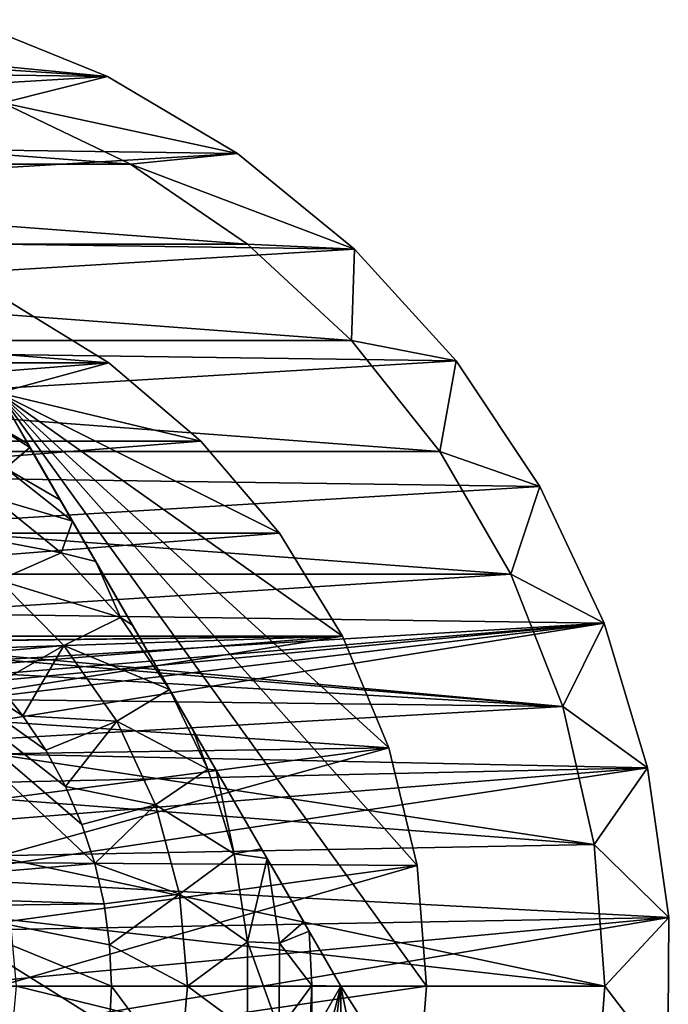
# Model space of a CAD drawing. Header units: inches. Extents: x -9.1 to 9.1, y 0 to 18.8.
# Tile 223 of 256: x -8.529 to -8.358, y 18.221 to 18.481. Entities that reach past the tile are written whole.
import ezdxf

# ---------------------------------------------------------------- set-up
doc = ezdxf.new("R2010")
doc.units = ezdxf.units.IN
doc.header["$LTSCALE"] = 65.185185
doc.header["$MEASUREMENT"] = 0
for name, color, linetype in [('217', 7, 'CONTINUOUS'), ('220', 7, 'CONTINUOUS'), ('221', 7, 'CONTINUOUS'), ('535', 7, 'CONTINUOUS'), ('536', 7, 'CONTINUOUS'), ('537', 7, 'CONTINUOUS'), ('538', 7, 'CONTINUOUS'), ('539', 7, 'CONTINUOUS'), ('544', 7, 'CONTINUOUS'), ('545', 7, 'CONTINUOUS'), ('550', 7, 'CONTINUOUS'), ('551', 7, 'CONTINUOUS'), ('552', 7, 'CONTINUOUS'), ('574', 7, 'CONTINUOUS'), ('69', 7, 'CONTINUOUS'), ('75', 7, 'CONTINUOUS'), ('95', 7, 'CONTINUOUS')]:
    doc.layers.add(name, color=color, linetype=linetype)

msp = doc.modelspace()

# ---------------------------------------------------------------- linework, layer by layer
at = {"layer": '217', "color": 252, "linetype": 'Continuous', "true_color": 0x969696}
for points in [[(-8.71634, 18.45872, 6.407), (-8.5, 18.44251, 6.407), (-8.75, 18.44251, 6.407), (-8.71634, 18.45872, 6.407)], [(-8.53366, 18.45872, 6.407), (-8.5, 18.44251, 6.407), (-8.71634, 18.45872, 6.407), (-8.53366, 18.45872, 6.407)], [(-8.75, 18.44251, 6.407), (-8.46913, 18.42146, 6.407), (-8.78087, 18.42146, 6.407), (-8.75, 18.44251, 6.407)], [(-8.5, 18.44251, 6.407), (-8.46913, 18.42146, 6.407), (-8.75, 18.44251, 6.407), (-8.5, 18.44251, 6.407)], [(-8.78087, 18.42146, 6.407), (-8.44174, 18.39604, 6.407), (-8.80826, 18.39604, 6.407), (-8.78087, 18.42146, 6.407)], [(-8.46913, 18.42146, 6.407), (-8.44174, 18.39604, 6.407), (-8.78087, 18.42146, 6.407), (-8.46913, 18.42146, 6.407)], [(-8.80826, 18.39604, 6.407), (-8.41844, 18.36683, 6.407), (-8.83156, 18.36683, 6.407), (-8.80826, 18.39604, 6.407)], [(-8.44174, 18.39604, 6.407), (-8.41844, 18.36683, 6.407), (-8.80826, 18.39604, 6.407), (-8.44174, 18.39604, 6.407)], [(-8.83156, 18.36683, 6.407), (-8.39976, 18.33447, 6.407), (-8.85024, 18.33447, 6.407), (-8.83156, 18.36683, 6.407)], [(-8.41844, 18.36683, 6.407), (-8.39976, 18.33447, 6.407), (-8.83156, 18.36683, 6.407), (-8.41844, 18.36683, 6.407)], [(-8.85024, 18.33447, 6.407), (-8.39976, 18.33447, 6.407), (-8.61623, 18.32059, 6.407), (-8.85024, 18.33447, 6.407)], [(-8.39976, 18.33447, 6.407), (-8.38611, 18.29969, 6.407), (-8.61623, 18.32059, 6.407), (-8.39976, 18.33447, 6.407)], [(-8.61623, 18.32059, 6.407), (-8.38611, 18.29969, 6.407), (-8.599, 18.31737, 6.407), (-8.61623, 18.32059, 6.407)], [(-8.599, 18.31737, 6.407), (-8.38611, 18.29969, 6.407), (-8.58265, 18.31104, 6.407), (-8.599, 18.31737, 6.407)], [(-8.58265, 18.31104, 6.407), (-8.38611, 18.29969, 6.407), (-8.56775, 18.30181, 6.407), (-8.58265, 18.31104, 6.407)], [(-8.56775, 18.30181, 6.407), (-8.38611, 18.29969, 6.407), (-8.55479, 18.29, 6.407), (-8.56775, 18.30181, 6.407)], [(-8.38611, 18.29969, 6.407), (-8.37779, 18.26326, 6.407), (-8.55479, 18.29, 6.407), (-8.38611, 18.29969, 6.407)], [(-8.55479, 18.29, 6.407), (-8.37779, 18.26326, 6.407), (-8.54423, 18.27601, 6.407), (-8.55479, 18.29, 6.407)], [(-8.54423, 18.27601, 6.407), (-8.37779, 18.26326, 6.407), (-8.53642, 18.26032, 6.407), (-8.54423, 18.27601, 6.407)], [(-8.37779, 18.26326, 6.407), (-8.375, 18.226, 6.407), (-8.53642, 18.26032, 6.407), (-8.37779, 18.26326, 6.407)], [(-8.53642, 18.26032, 6.407), (-8.375, 18.226, 6.407), (-8.53162, 18.24346, 6.407), (-8.53642, 18.26032, 6.407)], [(-8.375, 18.226, 6.407), (-8.53, 18.226, 6.407), (-8.53162, 18.24346, 6.407), (-8.375, 18.226, 6.407)], [(-8.53, 18.226, 6.407), (-8.37779, 18.18874, 6.407), (-8.53162, 18.20854, 6.407), (-8.53, 18.226, 6.407)], [(-8.375, 18.226, 6.407), (-8.37779, 18.18874, 6.407), (-8.53, 18.226, 6.407), (-8.375, 18.226, 6.407)]]:
    msp.add_3dface(points, dxfattribs=at)
at = {"layer": '220', "color": 252, "linetype": 'Continuous', "true_color": 0x969696}
for points in [[(-8.375, 18.226, 6.532), (-8.37779, 18.18874, 6.532), (-8.375, 18.226, 6.407), (-8.375, 18.226, 6.532)], [(-8.375, 18.226, 6.407), (-8.37779, 18.18874, 6.532), (-8.37779, 18.18874, 6.407), (-8.375, 18.226, 6.407)]]:
    msp.add_3dface(points, dxfattribs=at)
at = {"layer": '221', "color": 252, "linetype": 'Continuous', "true_color": 0x969696}
for points in [[(-8.53367, 18.45872, 6.532), (-8.5, 18.44251, 6.532), (-8.53366, 18.45872, 6.407), (-8.53367, 18.45872, 6.532)], [(-8.5, 18.44251, 6.532), (-8.5, 18.44251, 6.407), (-8.53366, 18.45872, 6.407), (-8.5, 18.44251, 6.532)], [(-8.5, 18.44251, 6.532), (-8.46913, 18.42146, 6.532), (-8.5, 18.44251, 6.407), (-8.5, 18.44251, 6.532)], [(-8.46913, 18.42146, 6.532), (-8.46913, 18.42146, 6.407), (-8.5, 18.44251, 6.407), (-8.46913, 18.42146, 6.532)], [(-8.46913, 18.42146, 6.532), (-8.44174, 18.39604, 6.532), (-8.46913, 18.42146, 6.407), (-8.46913, 18.42146, 6.532)], [(-8.44174, 18.39604, 6.532), (-8.44174, 18.39604, 6.407), (-8.46913, 18.42146, 6.407), (-8.44174, 18.39604, 6.532)], [(-8.44174, 18.39604, 6.532), (-8.41844, 18.36683, 6.532), (-8.44174, 18.39604, 6.407), (-8.44174, 18.39604, 6.532)], [(-8.41844, 18.36683, 6.532), (-8.41844, 18.36683, 6.407), (-8.44174, 18.39604, 6.407), (-8.41844, 18.36683, 6.532)], [(-8.41844, 18.36683, 6.532), (-8.39976, 18.33447, 6.532), (-8.41844, 18.36683, 6.407), (-8.41844, 18.36683, 6.532)], [(-8.39976, 18.33447, 6.532), (-8.39976, 18.33447, 6.407), (-8.41844, 18.36683, 6.407), (-8.39976, 18.33447, 6.532)], [(-8.39976, 18.33447, 6.532), (-8.38611, 18.29969, 6.532), (-8.39976, 18.33447, 6.407), (-8.39976, 18.33447, 6.532)], [(-8.38611, 18.29969, 6.532), (-8.38611, 18.29969, 6.407), (-8.39976, 18.33447, 6.407), (-8.38611, 18.29969, 6.532)], [(-8.38611, 18.29969, 6.532), (-8.37779, 18.26326, 6.532), (-8.38611, 18.29969, 6.407), (-8.38611, 18.29969, 6.532)], [(-8.37779, 18.26326, 6.532), (-8.37779, 18.26326, 6.407), (-8.38611, 18.29969, 6.407), (-8.37779, 18.26326, 6.532)], [(-8.37779, 18.26326, 6.532), (-8.375, 18.226, 6.532), (-8.37779, 18.26326, 6.407), (-8.37779, 18.26326, 6.532)], [(-8.375, 18.226, 6.532), (-8.375, 18.226, 6.407), (-8.37779, 18.26326, 6.407), (-8.375, 18.226, 6.532)]]:
    msp.add_3dface(points, dxfattribs=at)
at = {"layer": '535', "color": 252, "linetype": 'Continuous', "true_color": 0x969696}
for points in [[(-8.53284, 18.40687, 6.319), (-8.74432, 18.39023, 6.319), (-8.50568, 18.39023, 6.319), (-8.53284, 18.40687, 6.319)], [(-8.74432, 18.39023, 6.319), (-8.76854, 18.36954, 6.319), (-8.50568, 18.39023, 6.319), (-8.74432, 18.39023, 6.319)], [(-8.50568, 18.39023, 6.319), (-8.76854, 18.36954, 6.319), (-8.48146, 18.36954, 6.319), (-8.50568, 18.39023, 6.319)], [(-8.76854, 18.36954, 6.319), (-8.78923, 18.34532, 6.319), (-8.48146, 18.36954, 6.319), (-8.76854, 18.36954, 6.319)], [(-8.48146, 18.36954, 6.319), (-8.78923, 18.34532, 6.319), (-8.46077, 18.34532, 6.319), (-8.48146, 18.36954, 6.319)], [(-8.78923, 18.34532, 6.319), (-8.80587, 18.31816, 6.319), (-8.46077, 18.34532, 6.319), (-8.78923, 18.34532, 6.319)], [(-8.46077, 18.34532, 6.319), (-8.80587, 18.31816, 6.319), (-8.44413, 18.31816, 6.319), (-8.46077, 18.34532, 6.319)], [(-8.80587, 18.31816, 6.319), (-8.63334, 18.31594, 6.319), (-8.44413, 18.31816, 6.319), (-8.80587, 18.31816, 6.319)], [(-8.63334, 18.31594, 6.319), (-8.61666, 18.31594, 6.319), (-8.44413, 18.31816, 6.319), (-8.63334, 18.31594, 6.319)], [(-8.61666, 18.31594, 6.319), (-8.60026, 18.31287, 6.319), (-8.44413, 18.31816, 6.319), (-8.61666, 18.31594, 6.319)], [(-8.60026, 18.31287, 6.319), (-8.58471, 18.30685, 6.319), (-8.44413, 18.31816, 6.319), (-8.60026, 18.31287, 6.319)], [(-8.58471, 18.30685, 6.319), (-8.57054, 18.29806, 6.319), (-8.44413, 18.31816, 6.319), (-8.58471, 18.30685, 6.319)], [(-8.44413, 18.31816, 6.319), (-8.57054, 18.29806, 6.319), (-8.43194, 18.28873, 6.319), (-8.44413, 18.31816, 6.319)], [(-8.57054, 18.29806, 6.319), (-8.55821, 18.28682, 6.319), (-8.43194, 18.28873, 6.319), (-8.57054, 18.29806, 6.319)], [(-8.55821, 18.28682, 6.319), (-8.54817, 18.2735, 6.319), (-8.43194, 18.28873, 6.319), (-8.55821, 18.28682, 6.319)], [(-8.54817, 18.2735, 6.319), (-8.54075, 18.25857, 6.319), (-8.43194, 18.28873, 6.319), (-8.54817, 18.2735, 6.319)], [(-8.43194, 18.28873, 6.319), (-8.54075, 18.25857, 6.319), (-8.4245, 18.25776, 6.319), (-8.43194, 18.28873, 6.319)], [(-8.54075, 18.25857, 6.319), (-8.5362, 18.24252, 6.319), (-8.4245, 18.25776, 6.319), (-8.54075, 18.25857, 6.319)], [(-8.5362, 18.24252, 6.319), (-8.53467, 18.226, 6.319), (-8.4245, 18.25776, 6.319), (-8.5362, 18.24252, 6.319)], [(-8.4245, 18.25776, 6.319), (-8.53467, 18.226, 6.319), (-8.422, 18.226, 6.319), (-8.4245, 18.25776, 6.319)], [(-8.53467, 18.226, 6.319), (-8.5362, 18.20948, 6.319), (-8.422, 18.226, 6.319), (-8.53467, 18.226, 6.319)], [(-8.422, 18.226, 6.319), (-8.5362, 18.20948, 6.319), (-8.4245, 18.19424, 6.319), (-8.422, 18.226, 6.319)]]:
    msp.add_3dface(points, dxfattribs=at)
at = {"layer": '536', "color": 252, "linetype": 'Continuous', "true_color": 0x969696}
for points in [[(-8.71716, 18.40687, 6.294), (-8.50568, 18.39023, 6.294), (-8.74432, 18.39023, 6.294), (-8.71716, 18.40687, 6.294)], [(-8.53284, 18.40687, 6.294), (-8.50568, 18.39023, 6.294), (-8.71716, 18.40687, 6.294), (-8.53284, 18.40687, 6.294)], [(-8.74432, 18.39023, 6.294), (-8.50568, 18.39023, 6.294), (-8.53479, 18.38225, 6.294), (-8.74432, 18.39023, 6.294)], [(-8.50568, 18.39023, 6.294), (-8.48146, 18.36954, 6.294), (-8.53479, 18.38225, 6.294), (-8.50568, 18.39023, 6.294)], [(-8.4245, 18.25776, 6.294), (-8.422, 18.226, 6.294), (-8.53479, 18.38225, 6.294), (-8.4245, 18.25776, 6.294)], [(-8.53479, 18.38225, 6.294), (-8.422, 18.226, 6.294), (-8.44458, 18.226, 6.294), (-8.53479, 18.38225, 6.294)], [(-8.43194, 18.28873, 6.294), (-8.4245, 18.25776, 6.294), (-8.53479, 18.38225, 6.294), (-8.43194, 18.28873, 6.294)], [(-8.44413, 18.31816, 6.294), (-8.43194, 18.28873, 6.294), (-8.53479, 18.38225, 6.294), (-8.44413, 18.31816, 6.294)], [(-8.46077, 18.34532, 6.294), (-8.44413, 18.31816, 6.294), (-8.53479, 18.38225, 6.294), (-8.46077, 18.34532, 6.294)], [(-8.48146, 18.36954, 6.294), (-8.46077, 18.34532, 6.294), (-8.53479, 18.38225, 6.294), (-8.48146, 18.36954, 6.294)], [(-8.48146, 18.08246, 6.294), (-8.53479, 18.06975, 6.294), (-8.44458, 18.226, 6.294), (-8.48146, 18.08246, 6.294)], [(-8.46077, 18.10668, 6.294), (-8.48146, 18.08246, 6.294), (-8.44458, 18.226, 6.294), (-8.46077, 18.10668, 6.294)], [(-8.44413, 18.13384, 6.294), (-8.46077, 18.10668, 6.294), (-8.44458, 18.226, 6.294), (-8.44413, 18.13384, 6.294)], [(-8.43194, 18.16327, 6.294), (-8.44413, 18.13384, 6.294), (-8.44458, 18.226, 6.294), (-8.43194, 18.16327, 6.294)], [(-8.4245, 18.19424, 6.294), (-8.43194, 18.16327, 6.294), (-8.44458, 18.226, 6.294), (-8.4245, 18.19424, 6.294)], [(-8.422, 18.226, 6.294), (-8.4245, 18.19424, 6.294), (-8.44458, 18.226, 6.294), (-8.422, 18.226, 6.294)]]:
    msp.add_3dface(points, dxfattribs=at)
at = {"layer": '537', "color": 252, "linetype": 'Continuous', "true_color": 0x969696}
for points in [[(-8.53284, 18.40687, 6.319), (-8.50568, 18.39023, 6.319), (-8.53284, 18.40687, 6.294), (-8.53284, 18.40687, 6.319)], [(-8.50568, 18.39023, 6.319), (-8.50568, 18.39023, 6.294), (-8.53284, 18.40687, 6.294), (-8.50568, 18.39023, 6.319)], [(-8.50568, 18.39023, 6.319), (-8.48146, 18.36954, 6.319), (-8.50568, 18.39023, 6.294), (-8.50568, 18.39023, 6.319)], [(-8.48146, 18.36954, 6.319), (-8.48146, 18.36954, 6.294), (-8.50568, 18.39023, 6.294), (-8.48146, 18.36954, 6.319)], [(-8.48146, 18.36954, 6.319), (-8.46077, 18.34532, 6.319), (-8.48146, 18.36954, 6.294), (-8.48146, 18.36954, 6.319)], [(-8.46077, 18.34532, 6.319), (-8.46077, 18.34532, 6.294), (-8.48146, 18.36954, 6.294), (-8.46077, 18.34532, 6.319)], [(-8.46077, 18.34532, 6.319), (-8.44413, 18.31816, 6.319), (-8.46077, 18.34532, 6.294), (-8.46077, 18.34532, 6.319)], [(-8.44413, 18.31816, 6.319), (-8.44413, 18.31816, 6.294), (-8.46077, 18.34532, 6.294), (-8.44413, 18.31816, 6.319)], [(-8.44413, 18.31816, 6.319), (-8.43194, 18.28873, 6.319), (-8.44413, 18.31816, 6.294), (-8.44413, 18.31816, 6.319)], [(-8.43194, 18.28873, 6.319), (-8.43194, 18.28873, 6.294), (-8.44413, 18.31816, 6.294), (-8.43194, 18.28873, 6.319)], [(-8.43194, 18.28873, 6.319), (-8.4245, 18.25776, 6.319), (-8.43194, 18.28873, 6.294), (-8.43194, 18.28873, 6.319)], [(-8.4245, 18.25776, 6.319), (-8.4245, 18.25776, 6.294), (-8.43194, 18.28873, 6.294), (-8.4245, 18.25776, 6.319)], [(-8.4245, 18.25776, 6.319), (-8.422, 18.226, 6.319), (-8.4245, 18.25776, 6.294), (-8.4245, 18.25776, 6.319)], [(-8.422, 18.226, 6.319), (-8.422, 18.226, 6.294), (-8.4245, 18.25776, 6.294), (-8.422, 18.226, 6.319)]]:
    msp.add_3dface(points, dxfattribs=at)
at = {"layer": '538', "color": 252, "linetype": 'Continuous', "true_color": 0x969696}
for points in [[(-8.422, 18.226, 6.319), (-8.4245, 18.19424, 6.319), (-8.422, 18.226, 6.294), (-8.422, 18.226, 6.319)], [(-8.4245, 18.19424, 6.319), (-8.4245, 18.19424, 6.294), (-8.422, 18.226, 6.294), (-8.4245, 18.19424, 6.319)]]:
    msp.add_3dface(points, dxfattribs=at)
at = {"layer": '539', "color": 252, "linetype": 'Continuous', "true_color": 0x969696}
for points in [[(-8.53627, 18.35461, 6.194), (-8.51828, 18.34013, 6.194), (-8.55455, 18.34698, 6.194), (-8.53627, 18.35461, 6.194)], [(-8.55455, 18.34698, 6.194), (-8.51828, 18.34013, 6.194), (-8.53467, 18.33296, 6.194), (-8.55455, 18.34698, 6.194)], [(-8.51828, 18.34013, 6.194), (-8.50262, 18.32314, 6.194), (-8.53467, 18.33296, 6.194), (-8.51828, 18.34013, 6.194)], [(-8.53467, 18.33296, 6.194), (-8.50262, 18.32314, 6.194), (-8.51753, 18.31572, 6.194), (-8.53467, 18.33296, 6.194)], [(-8.50262, 18.32314, 6.194), (-8.48968, 18.30412, 6.194), (-8.51753, 18.31572, 6.194), (-8.50262, 18.32314, 6.194)], [(-8.51753, 18.31572, 6.194), (-8.48968, 18.30412, 6.194), (-8.50363, 18.29577, 6.194), (-8.51753, 18.31572, 6.194)], [(-8.48968, 18.30412, 6.194), (-8.47958, 18.28315, 6.194), (-8.50363, 18.29577, 6.194), (-8.48968, 18.30412, 6.194)], [(-8.50363, 18.29577, 6.194), (-8.47958, 18.28315, 6.194), (-8.49338, 18.27372, 6.194), (-8.50363, 18.29577, 6.194)], [(-8.47958, 18.28315, 6.194), (-8.47268, 18.26081, 6.194), (-8.49338, 18.27372, 6.194), (-8.47958, 18.28315, 6.194)], [(-8.49338, 18.27372, 6.194), (-8.47268, 18.26081, 6.194), (-8.48711, 18.25022, 6.194), (-8.49338, 18.27372, 6.194)], [(-8.47268, 18.26081, 6.194), (-8.46919, 18.23769, 6.194), (-8.48711, 18.25022, 6.194), (-8.47268, 18.26081, 6.194)], [(-8.48711, 18.25022, 6.194), (-8.46919, 18.23769, 6.194), (-8.485, 18.226, 6.194), (-8.48711, 18.25022, 6.194)], [(-8.46919, 18.23769, 6.194), (-8.46919, 18.21431, 6.194), (-8.485, 18.226, 6.194), (-8.46919, 18.23769, 6.194)], [(-8.485, 18.226, 6.194), (-8.46919, 18.21431, 6.194), (-8.48711, 18.20178, 6.194), (-8.485, 18.226, 6.194)]]:
    msp.add_3dface(points, dxfattribs=at)
at = {"layer": '544', "color": 252, "linetype": 'Continuous', "true_color": 0x969696}
for points in [[(-8.53479, 18.38225, 6.294), (-8.44458, 18.226, 6.294), (-8.53479, 18.38225, 6.20023), (-8.53479, 18.38225, 6.294)], [(-8.53479, 18.38225, 6.20023), (-8.44458, 18.226, 6.294), (-8.5271, 18.36893, 6.19698), (-8.53479, 18.38225, 6.20023)], [(-8.5271, 18.36893, 6.19698), (-8.44458, 18.226, 6.294), (-8.5265, 18.36789, 6.19679), (-8.5271, 18.36893, 6.19698)], [(-8.5265, 18.36789, 6.19679), (-8.44458, 18.226, 6.294), (-8.51848, 18.35399, 6.19507), (-8.5265, 18.36789, 6.19679)], [(-8.51848, 18.35399, 6.19507), (-8.44458, 18.226, 6.294), (-8.51529, 18.34848, 6.19467), (-8.51848, 18.35399, 6.19507)], [(-8.51529, 18.34848, 6.19467), (-8.44458, 18.226, 6.294), (-8.50917, 18.33788, 6.19423), (-8.51529, 18.34848, 6.19467)], [(-8.50917, 18.33788, 6.19423), (-8.44458, 18.226, 6.294), (-8.4995, 18.32112, 6.19402), (-8.50917, 18.33788, 6.19423)], [(-8.44458, 18.226, 6.294), (-8.48968, 18.30412, 6.194), (-8.4995, 18.32112, 6.19402), (-8.44458, 18.226, 6.294)], [(-8.48968, 18.30412, 6.194), (-8.44458, 18.226, 6.294), (-8.48354, 18.29349, 6.194), (-8.48968, 18.30412, 6.194)], [(-8.48354, 18.29349, 6.194), (-8.44458, 18.226, 6.294), (-8.47743, 18.2829, 6.19404), (-8.48354, 18.29349, 6.194)], [(-8.47743, 18.2829, 6.19404), (-8.44458, 18.226, 6.294), (-8.46547, 18.26218, 6.19454), (-8.47743, 18.2829, 6.19404)], [(-8.46547, 18.26218, 6.19454), (-8.44458, 18.226, 6.294), (-8.46397, 18.25959, 6.19469), (-8.46547, 18.26218, 6.19454)], [(-8.46397, 18.25959, 6.19469), (-8.44458, 18.226, 6.294), (-8.45433, 18.24289, 6.19638), (-8.46397, 18.25959, 6.19469)], [(-8.45433, 18.24289, 6.19638), (-8.44458, 18.226, 6.294), (-8.45291, 18.24043, 6.19678), (-8.45433, 18.24289, 6.19638)], [(-8.44458, 18.226, 6.294), (-8.44458, 18.226, 6.20023), (-8.45291, 18.24043, 6.19678), (-8.44458, 18.226, 6.294)]]:
    msp.add_3dface(points, dxfattribs=at)
at = {"layer": '545', "color": 252, "linetype": 'Continuous', "true_color": 0x969696}
for points in [[(-8.44458, 18.226, 6.294), (-8.53479, 18.06975, 6.294), (-8.44458, 18.226, 6.20023), (-8.44458, 18.226, 6.294)], [(-8.44458, 18.226, 6.20023), (-8.53479, 18.06975, 6.294), (-8.45223, 18.21275, 6.19699), (-8.44458, 18.226, 6.20023)]]:
    msp.add_3dface(points, dxfattribs=at)
at = {"layer": '550', "color": 252, "linetype": 'Continuous', "true_color": 0x969696}
for points in [[(-8.6, 18.25061, 6.214), (-8.6, 18.34337, 6.214), (-8.50942, 18.25826, 6.214), (-8.6, 18.25061, 6.214)], [(-8.50942, 18.25826, 6.214), (-8.6, 18.34337, 6.214), (-8.51282, 18.2686, 6.214), (-8.50942, 18.25826, 6.214)], [(-8.51282, 18.2686, 6.214), (-8.6, 18.34337, 6.214), (-8.51714, 18.27859, 6.214), (-8.51282, 18.2686, 6.214)], [(-8.51714, 18.27859, 6.214), (-8.6, 18.34337, 6.214), (-8.52235, 18.28815, 6.214), (-8.51714, 18.27859, 6.214)], [(-8.52235, 18.28815, 6.214), (-8.6, 18.34337, 6.214), (-8.5284, 18.29719, 6.214), (-8.52235, 18.28815, 6.214)], [(-8.5284, 18.29719, 6.214), (-8.6, 18.34337, 6.214), (-8.53525, 18.30565, 6.214), (-8.5284, 18.29719, 6.214)], [(-8.50697, 18.24765, 6.214), (-8.6, 18.25061, 6.214), (-8.50942, 18.25826, 6.214), (-8.50697, 18.24765, 6.214)], [(-8.55649, 18.24701, 6.214), (-8.6, 18.25061, 6.214), (-8.50697, 18.24765, 6.214), (-8.55649, 18.24701, 6.214)], [(-8.50549, 18.23687, 6.214), (-8.55649, 18.24701, 6.214), (-8.50697, 18.24765, 6.214), (-8.50549, 18.23687, 6.214)], [(-8.55649, 18.20499, 6.214), (-8.55649, 18.24701, 6.214), (-8.50549, 18.21513, 6.214), (-8.55649, 18.20499, 6.214)], [(-8.50549, 18.21513, 6.214), (-8.55649, 18.24701, 6.214), (-8.505, 18.226, 6.214), (-8.50549, 18.21513, 6.214)], [(-8.505, 18.226, 6.214), (-8.55649, 18.24701, 6.214), (-8.50549, 18.23687, 6.214), (-8.505, 18.226, 6.214)]]:
    msp.add_3dface(points, dxfattribs=at)
at = {"layer": '551', "color": 252, "linetype": 'Continuous', "true_color": 0x969696}
for points in [[(-8.47958, 18.28315, 6.194), (-8.48968, 18.30412, 6.194), (-8.48354, 18.29349, 6.194), (-8.47958, 18.28315, 6.194)], [(-8.47958, 18.28315, 6.194), (-8.48354, 18.29349, 6.194), (-8.47743, 18.2829, 6.19404), (-8.47958, 18.28315, 6.194)], [(-8.47268, 18.26081, 6.194), (-8.47958, 18.28315, 6.194), (-8.47743, 18.2829, 6.19404), (-8.47268, 18.26081, 6.194)], [(-8.47268, 18.26081, 6.194), (-8.47743, 18.2829, 6.19404), (-8.46547, 18.26218, 6.19454), (-8.47268, 18.26081, 6.194)], [(-8.47268, 18.26081, 6.194), (-8.46547, 18.26218, 6.19454), (-8.46397, 18.25959, 6.19469), (-8.47268, 18.26081, 6.194)], [(-8.46919, 18.23769, 6.194), (-8.47268, 18.26081, 6.194), (-8.46397, 18.25959, 6.19469), (-8.46919, 18.23769, 6.194)], [(-8.46919, 18.23769, 6.194), (-8.46397, 18.25959, 6.19469), (-8.46077, 18.23727, 6.19471), (-8.46919, 18.23769, 6.194)], [(-8.46397, 18.25959, 6.19469), (-8.45433, 18.24289, 6.19638), (-8.46077, 18.23727, 6.19471), (-8.46397, 18.25959, 6.19469)], [(-8.45433, 18.24289, 6.19638), (-8.45291, 18.24043, 6.19678), (-8.46077, 18.23727, 6.19471), (-8.45433, 18.24289, 6.19638)], [(-8.46077, 18.23727, 6.19471), (-8.45291, 18.24043, 6.19678), (-8.45224, 18.22611, 6.19681), (-8.46077, 18.23727, 6.19471)], [(-8.45291, 18.24043, 6.19678), (-8.44458, 18.226, 6.20023), (-8.45224, 18.22611, 6.19681), (-8.45291, 18.24043, 6.19678)], [(-8.46919, 18.21431, 6.194), (-8.46919, 18.23769, 6.194), (-8.46078, 18.21449, 6.19471), (-8.46919, 18.21431, 6.194)], [(-8.46078, 18.21449, 6.19471), (-8.46919, 18.23769, 6.194), (-8.46077, 18.23727, 6.19471), (-8.46078, 18.21449, 6.19471)], [(-8.46078, 18.21449, 6.19471), (-8.46077, 18.23727, 6.19471), (-8.45224, 18.22611, 6.19681), (-8.46078, 18.21449, 6.19471)], [(-8.45287, 18.21163, 6.19679), (-8.46078, 18.21449, 6.19471), (-8.45224, 18.22611, 6.19681), (-8.45287, 18.21163, 6.19679)], [(-8.45223, 18.21275, 6.19699), (-8.45287, 18.21163, 6.19679), (-8.45224, 18.22611, 6.19681), (-8.45223, 18.21275, 6.19699)], [(-8.44458, 18.226, 6.20023), (-8.45223, 18.21275, 6.19699), (-8.45224, 18.22611, 6.19681), (-8.44458, 18.226, 6.20023)]]:
    msp.add_3dface(points, dxfattribs=at)
at = {"layer": '552', "color": 252, "linetype": 'Continuous', "true_color": 0x969696}
for points in [[(-8.53479, 18.38225, 6.20023), (-8.5271, 18.36893, 6.19698), (-8.53871, 18.37567, 6.19681), (-8.53479, 18.38225, 6.20023)], [(-8.5271, 18.36893, 6.19698), (-8.5265, 18.36789, 6.19679), (-8.53871, 18.37567, 6.19681), (-8.5271, 18.36893, 6.19698)], [(-8.5265, 18.36789, 6.19679), (-8.53291, 18.36245, 6.19471), (-8.53871, 18.37567, 6.19681), (-8.5265, 18.36789, 6.19679)], [(-8.5265, 18.36789, 6.19679), (-8.51848, 18.35399, 6.19507), (-8.53291, 18.36245, 6.19471), (-8.5265, 18.36789, 6.19679)], [(-8.51529, 18.34848, 6.19467), (-8.53627, 18.35461, 6.194), (-8.53291, 18.36245, 6.19471), (-8.51529, 18.34848, 6.19467)], [(-8.51848, 18.35399, 6.19507), (-8.51529, 18.34848, 6.19467), (-8.53291, 18.36245, 6.19471), (-8.51848, 18.35399, 6.19507)], [(-8.51828, 18.34013, 6.194), (-8.53627, 18.35461, 6.194), (-8.51529, 18.34848, 6.19467), (-8.51828, 18.34013, 6.194)], [(-8.51828, 18.34013, 6.194), (-8.51529, 18.34848, 6.19467), (-8.50917, 18.33788, 6.19423), (-8.51828, 18.34013, 6.194)], [(-8.50262, 18.32314, 6.194), (-8.51828, 18.34013, 6.194), (-8.50917, 18.33788, 6.19423), (-8.50262, 18.32314, 6.194)], [(-8.50262, 18.32314, 6.194), (-8.50917, 18.33788, 6.19423), (-8.4995, 18.32112, 6.19402), (-8.50262, 18.32314, 6.194)], [(-8.48968, 18.30412, 6.194), (-8.50262, 18.32314, 6.194), (-8.4995, 18.32112, 6.19402), (-8.48968, 18.30412, 6.194)]]:
    msp.add_3dface(points, dxfattribs=at)
at = {"layer": '574', "color": 252, "linetype": 'Continuous', "true_color": 0x969696}
for points in [[(-8.53467, 18.33296, 6.194), (-8.51753, 18.31572, 6.194), (-8.54283, 18.31345, 6.214), (-8.53467, 18.33296, 6.194)], [(-8.51753, 18.31572, 6.194), (-8.53525, 18.30565, 6.214), (-8.54283, 18.31345, 6.214), (-8.51753, 18.31572, 6.194)], [(-8.51753, 18.31572, 6.194), (-8.5284, 18.29719, 6.214), (-8.53525, 18.30565, 6.214), (-8.51753, 18.31572, 6.194)], [(-8.51753, 18.31572, 6.194), (-8.50363, 18.29577, 6.194), (-8.5284, 18.29719, 6.214), (-8.51753, 18.31572, 6.194)], [(-8.50363, 18.29577, 6.194), (-8.52235, 18.28815, 6.214), (-8.5284, 18.29719, 6.214), (-8.50363, 18.29577, 6.194)], [(-8.50363, 18.29577, 6.194), (-8.51714, 18.27859, 6.214), (-8.52235, 18.28815, 6.214), (-8.50363, 18.29577, 6.194)], [(-8.50363, 18.29577, 6.194), (-8.49338, 18.27372, 6.194), (-8.51714, 18.27859, 6.214), (-8.50363, 18.29577, 6.194)], [(-8.49338, 18.27372, 6.194), (-8.51282, 18.2686, 6.214), (-8.51714, 18.27859, 6.214), (-8.49338, 18.27372, 6.194)], [(-8.49338, 18.27372, 6.194), (-8.50942, 18.25826, 6.214), (-8.51282, 18.2686, 6.214), (-8.49338, 18.27372, 6.194)], [(-8.49338, 18.27372, 6.194), (-8.48711, 18.25022, 6.194), (-8.50942, 18.25826, 6.214), (-8.49338, 18.27372, 6.194)], [(-8.48711, 18.25022, 6.194), (-8.50697, 18.24765, 6.214), (-8.50942, 18.25826, 6.214), (-8.48711, 18.25022, 6.194)], [(-8.48711, 18.25022, 6.194), (-8.50549, 18.23687, 6.214), (-8.50697, 18.24765, 6.214), (-8.48711, 18.25022, 6.194)], [(-8.48711, 18.25022, 6.194), (-8.485, 18.226, 6.194), (-8.50549, 18.23687, 6.214), (-8.48711, 18.25022, 6.194)], [(-8.485, 18.226, 6.194), (-8.505, 18.226, 6.214), (-8.50549, 18.23687, 6.214), (-8.485, 18.226, 6.194)], [(-8.48711, 18.20178, 6.194), (-8.50549, 18.21513, 6.214), (-8.505, 18.226, 6.214), (-8.48711, 18.20178, 6.194)], [(-8.485, 18.226, 6.194), (-8.48711, 18.20178, 6.194), (-8.505, 18.226, 6.214), (-8.485, 18.226, 6.194)]]:
    msp.add_3dface(points, dxfattribs=at)
at = {"layer": '69', "color": 253, "linetype": 'Continuous', "true_color": 0xaab4c3}
for points in [[(-8.54291, 18.48059, 6.625), (-8.73717, 18.46885, 6.625), (-8.50605, 18.4656, 6.625), (-8.54291, 18.48059, 6.625)], [(-8.73717, 18.46885, 6.625), (-8.77196, 18.44952, 6.625), (-8.50605, 18.4656, 6.625), (-8.73717, 18.46885, 6.625)], [(-8.50605, 18.4656, 6.625), (-8.77196, 18.44952, 6.625), (-8.47182, 18.4453, 6.625), (-8.50605, 18.4656, 6.625)], [(-8.77196, 18.44952, 6.625), (-8.80349, 18.42524, 6.625), (-8.47182, 18.4453, 6.625), (-8.77196, 18.44952, 6.625)], [(-8.47182, 18.4453, 6.625), (-8.80349, 18.42524, 6.625), (-8.44097, 18.42014, 6.625), (-8.47182, 18.4453, 6.625)], [(-8.80349, 18.42524, 6.625), (-8.83108, 18.39655, 6.625), (-8.44097, 18.42014, 6.625), (-8.80349, 18.42524, 6.625)], [(-8.44097, 18.42014, 6.625), (-8.83108, 18.39655, 6.625), (-8.41421, 18.39069, 6.625), (-8.44097, 18.42014, 6.625)], [(-8.83108, 18.39655, 6.625), (-8.8541, 18.36409, 6.625), (-8.41421, 18.39069, 6.625), (-8.83108, 18.39655, 6.625)], [(-8.41421, 18.39069, 6.625), (-8.8541, 18.36409, 6.625), (-8.3921, 18.35759, 6.625), (-8.41421, 18.39069, 6.625)], [(-8.8541, 18.36409, 6.625), (-8.87205, 18.32857, 6.625), (-8.3921, 18.35759, 6.625), (-8.8541, 18.36409, 6.625)], [(-8.3921, 18.35759, 6.625), (-8.87205, 18.32857, 6.625), (-8.37516, 18.32158, 6.625), (-8.3921, 18.35759, 6.625)], [(-8.87205, 18.32857, 6.625), (-8.88454, 18.29078, 6.625), (-8.37516, 18.32158, 6.625), (-8.87205, 18.32857, 6.625)], [(-8.37516, 18.32158, 6.625), (-8.88454, 18.29078, 6.625), (-8.625, 18.3007, 6.625), (-8.37516, 18.32158, 6.625)], [(-8.61043, 18.29927, 6.625), (-8.37516, 18.32158, 6.625), (-8.625, 18.3007, 6.625), (-8.61043, 18.29927, 6.625)], [(-8.59641, 18.29502, 6.625), (-8.37516, 18.32158, 6.625), (-8.61043, 18.29927, 6.625), (-8.59641, 18.29502, 6.625)], [(-8.5835, 18.28811, 6.625), (-8.37516, 18.32158, 6.625), (-8.59641, 18.29502, 6.625), (-8.5835, 18.28811, 6.625)], [(-8.36374, 18.28346, 6.625), (-8.37516, 18.32158, 6.625), (-8.5835, 18.28811, 6.625), (-8.36374, 18.28346, 6.625)], [(-8.57218, 18.27882, 6.625), (-8.36374, 18.28346, 6.625), (-8.5835, 18.28811, 6.625), (-8.57218, 18.27882, 6.625)], [(-8.56289, 18.2675, 6.625), (-8.36374, 18.28346, 6.625), (-8.57218, 18.27882, 6.625), (-8.56289, 18.2675, 6.625)], [(-8.55598, 18.25459, 6.625), (-8.36374, 18.28346, 6.625), (-8.56289, 18.2675, 6.625), (-8.55598, 18.25459, 6.625)], [(-8.35811, 18.24406, 6.625), (-8.36374, 18.28346, 6.625), (-8.55598, 18.25459, 6.625), (-8.35811, 18.24406, 6.625)], [(-8.55173, 18.24057, 6.625), (-8.35811, 18.24406, 6.625), (-8.55598, 18.25459, 6.625), (-8.55173, 18.24057, 6.625)], [(-8.35838, 18.20426, 6.625), (-8.35811, 18.24406, 6.625), (-8.55173, 18.21143, 6.625), (-8.35838, 18.20426, 6.625)], [(-8.55173, 18.21143, 6.625), (-8.35811, 18.24406, 6.625), (-8.5503, 18.226, 6.625), (-8.55173, 18.21143, 6.625)], [(-8.5503, 18.226, 6.625), (-8.35811, 18.24406, 6.625), (-8.55173, 18.24057, 6.625), (-8.5503, 18.226, 6.625)]]:
    msp.add_3dface(points, dxfattribs=at)
at = {"layer": '75', "color": 253, "linetype": 'Continuous', "true_color": 0xaab4c3}
for points in [[(-8.54291, 18.48059, 6.532), (-8.50605, 18.4656, 6.532), (-8.60632, 18.4753, 6.532), (-8.54291, 18.48059, 6.532)], [(-8.60632, 18.4753, 6.532), (-8.50605, 18.4656, 6.532), (-8.56937, 18.46973, 6.532), (-8.60632, 18.4753, 6.532)], [(-8.56937, 18.46973, 6.532), (-8.50605, 18.4656, 6.532), (-8.53367, 18.45872, 6.532), (-8.56937, 18.46973, 6.532)], [(-8.50605, 18.4656, 6.532), (-8.47182, 18.4453, 6.532), (-8.53367, 18.45872, 6.532), (-8.50605, 18.4656, 6.532)], [(-8.53367, 18.45872, 6.532), (-8.47182, 18.4453, 6.532), (-8.5, 18.44251, 6.532), (-8.53367, 18.45872, 6.532)], [(-8.47182, 18.4453, 6.532), (-8.44097, 18.42014, 6.532), (-8.5, 18.44251, 6.532), (-8.47182, 18.4453, 6.532)], [(-8.5, 18.44251, 6.532), (-8.44097, 18.42014, 6.532), (-8.46913, 18.42146, 6.532), (-8.5, 18.44251, 6.532)], [(-8.46913, 18.42146, 6.532), (-8.44097, 18.42014, 6.532), (-8.44174, 18.39604, 6.532), (-8.46913, 18.42146, 6.532)], [(-8.44097, 18.42014, 6.532), (-8.41421, 18.39069, 6.532), (-8.44174, 18.39604, 6.532), (-8.44097, 18.42014, 6.532)], [(-8.44174, 18.39604, 6.532), (-8.41421, 18.39069, 6.532), (-8.41844, 18.36683, 6.532), (-8.44174, 18.39604, 6.532)], [(-8.41421, 18.39069, 6.532), (-8.3921, 18.35759, 6.532), (-8.41844, 18.36683, 6.532), (-8.41421, 18.39069, 6.532)], [(-8.41844, 18.36683, 6.532), (-8.3921, 18.35759, 6.532), (-8.39976, 18.33447, 6.532), (-8.41844, 18.36683, 6.532)], [(-8.3921, 18.35759, 6.532), (-8.37516, 18.32158, 6.532), (-8.39976, 18.33447, 6.532), (-8.3921, 18.35759, 6.532)], [(-8.39976, 18.33447, 6.532), (-8.37516, 18.32158, 6.532), (-8.38611, 18.29969, 6.532), (-8.39976, 18.33447, 6.532)], [(-8.37516, 18.32158, 6.532), (-8.36374, 18.28346, 6.532), (-8.38611, 18.29969, 6.532), (-8.37516, 18.32158, 6.532)], [(-8.38611, 18.29969, 6.532), (-8.36374, 18.28346, 6.532), (-8.37779, 18.26326, 6.532), (-8.38611, 18.29969, 6.532)], [(-8.36374, 18.28346, 6.532), (-8.35811, 18.24406, 6.532), (-8.37779, 18.26326, 6.532), (-8.36374, 18.28346, 6.532)], [(-8.35811, 18.24406, 6.532), (-8.375, 18.226, 6.532), (-8.37779, 18.26326, 6.532), (-8.35811, 18.24406, 6.532)], [(-8.35811, 18.24406, 6.532), (-8.35838, 18.20426, 6.532), (-8.375, 18.226, 6.532), (-8.35811, 18.24406, 6.532)], [(-8.375, 18.226, 6.532), (-8.35838, 18.20426, 6.532), (-8.37779, 18.18874, 6.532), (-8.375, 18.226, 6.532)]]:
    msp.add_3dface(points, dxfattribs=at)
at = {"layer": '95', "color": 253, "linetype": 'Continuous', "true_color": 0xaab4c3}
for points in [[(-8.54291, 18.48059, 6.625), (-8.50605, 18.4656, 6.625), (-8.54291, 18.48059, 6.532), (-8.54291, 18.48059, 6.625)], [(-8.50605, 18.4656, 6.625), (-8.50605, 18.4656, 6.532), (-8.54291, 18.48059, 6.532), (-8.50605, 18.4656, 6.625)], [(-8.50605, 18.4656, 6.625), (-8.47182, 18.4453, 6.625), (-8.50605, 18.4656, 6.532), (-8.50605, 18.4656, 6.625)], [(-8.47182, 18.4453, 6.625), (-8.47182, 18.4453, 6.532), (-8.50605, 18.4656, 6.532), (-8.47182, 18.4453, 6.625)], [(-8.47182, 18.4453, 6.625), (-8.44097, 18.42014, 6.625), (-8.47182, 18.4453, 6.532), (-8.47182, 18.4453, 6.625)], [(-8.44097, 18.42014, 6.625), (-8.44097, 18.42014, 6.532), (-8.47182, 18.4453, 6.532), (-8.44097, 18.42014, 6.625)], [(-8.44097, 18.42014, 6.625), (-8.41421, 18.39069, 6.625), (-8.44097, 18.42014, 6.532), (-8.44097, 18.42014, 6.625)], [(-8.41421, 18.39069, 6.625), (-8.41421, 18.39069, 6.532), (-8.44097, 18.42014, 6.532), (-8.41421, 18.39069, 6.625)], [(-8.41421, 18.39069, 6.625), (-8.3921, 18.35759, 6.625), (-8.41421, 18.39069, 6.532), (-8.41421, 18.39069, 6.625)], [(-8.3921, 18.35759, 6.625), (-8.3921, 18.35759, 6.532), (-8.41421, 18.39069, 6.532), (-8.3921, 18.35759, 6.625)], [(-8.3921, 18.35759, 6.625), (-8.37516, 18.32158, 6.625), (-8.3921, 18.35759, 6.532), (-8.3921, 18.35759, 6.625)], [(-8.37516, 18.32158, 6.625), (-8.37516, 18.32158, 6.532), (-8.3921, 18.35759, 6.532), (-8.37516, 18.32158, 6.625)], [(-8.37516, 18.32158, 6.625), (-8.36374, 18.28346, 6.625), (-8.37516, 18.32158, 6.532), (-8.37516, 18.32158, 6.625)], [(-8.36374, 18.28346, 6.625), (-8.36374, 18.28346, 6.532), (-8.37516, 18.32158, 6.532), (-8.36374, 18.28346, 6.625)], [(-8.36374, 18.28346, 6.625), (-8.35811, 18.24406, 6.625), (-8.36374, 18.28346, 6.532), (-8.36374, 18.28346, 6.625)], [(-8.35811, 18.24406, 6.625), (-8.35811, 18.24406, 6.532), (-8.36374, 18.28346, 6.532), (-8.35811, 18.24406, 6.625)], [(-8.35811, 18.24406, 6.625), (-8.35838, 18.20426, 6.625), (-8.35811, 18.24406, 6.532), (-8.35811, 18.24406, 6.625)], [(-8.35838, 18.20426, 6.625), (-8.35838, 18.20426, 6.532), (-8.35811, 18.24406, 6.532), (-8.35838, 18.20426, 6.625)]]:
    msp.add_3dface(points, dxfattribs=at)

doc.saveas('drawing.dxf')
